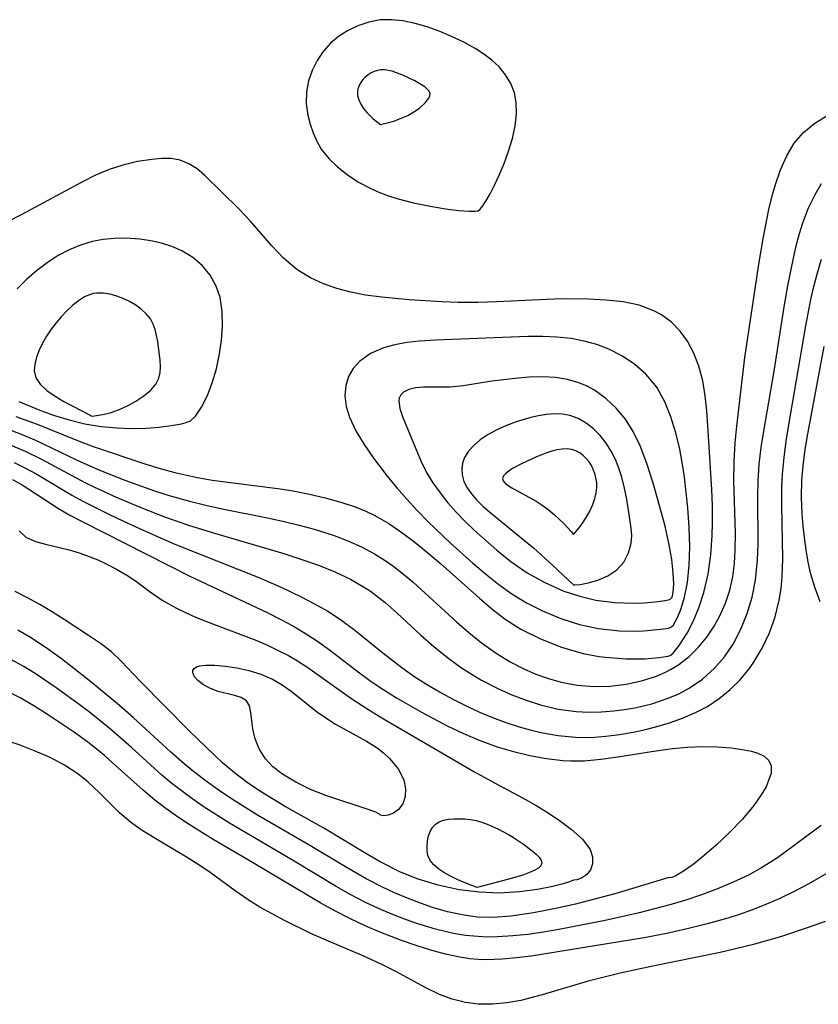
# Model space of a CAD drawing. Header units: inches. Extents: x 1073367 to 1082519, y 1569854 to 1574957.
# Tile 117 of 256: x 1075941 to 1076024, y 1573579 to 1573681. Entities that reach past the tile are written whole.
import ezdxf

# ---------------------------------------------------------------- set-up
doc = ezdxf.new("R2010")
doc.units = ezdxf.units.IN
doc.header["$MEASUREMENT"] = 0
doc.layers.add('CGG_CurvaNivelLidar_v1', color=7, linetype='Continuous', lineweight=30, true_color=0x008008)

msp = doc.modelspace()

# ---------------------------------------------------------------- linework, layer by layer
at = {"layer": 'CGG_CurvaNivelLidar_v1'}
for points in [[(1075988.5, 1573661.2808, 68), (1075988.5945, 1573661.275, 68), (1075988.8026, 1573661.457, 68), (1075989.0831, 1573661.8049, 68), (1075989.4176, 1573662.3065, 68), (1075989.8511, 1573663.0551, 68), (1075990.3144, 1573663.9555, 68), (1075990.7888, 1573664.9765, 68), (1075991.2952, 1573666.1875, 68), (1075991.7606, 1573667.4664, 68), (1075992.1491, 1573668.7758, 68), (1075992.4272, 1573670.0827, 68), (1075992.5704, 1573671.3382, 68), (1075992.5603, 1573672.497, 68), (1075992.3795, 1573673.5134, 68), (1075991.9901, 1573674.487, 68), (1075991.4518, 1573675.3908, 68), (1075990.7787, 1573676.2145, 68), (1075990.0319, 1573676.9068, 68), (1075989.1982, 1573677.5324, 68), (1075988.3003, 1573678.1054, 68), (1075987.105, 1573678.7658, 68), (1075985.8587, 1573679.3637, 68), (1075984.578, 1573679.896, 68), (1075983.3248, 1573680.3368, 68), (1075982.0629, 1573680.6966, 68), (1075980.8034, 1573680.9576, 68), (1075979.6154, 1573681.0883, 68), (1075978.4492, 1573681.0659, 68), (1075977.2775, 1573680.849, 68), (1075976.1489, 1573680.4642, 68), (1075975.0756, 1573679.9454, 68), (1075974.1458, 1573679.3594, 68), (1075973.3089, 1573678.6642, 68), (1075972.5579, 1573677.8062, 68), (1075971.9284, 1573676.8479, 68), (1075971.4107, 1573675.8182, 68), (1075971.0263, 1573674.7412, 68), (1075970.8105, 1573673.6306, 68), (1075970.7988, 1573672.4136, 68), (1075970.9716, 1573671.1879, 68), (1075971.1955, 1573670.2684, 68), (1075971.4958, 1573669.3673, 68), (1075971.8782, 1573668.4995, 68), (1075972.354, 1573667.6819, 68), (1075973.126, 1573666.7119, 68), (1075974.0334, 1573665.8376, 68), (1075975.0346, 1573665.0424, 68), (1075976.1465, 1573664.3046, 68), (1075977.4876, 1573663.5964, 68), (1075978.3047, 1573663.2328, 68), (1075979.2114, 1573662.8922, 68), (1075980.1906, 1573662.5836, 68), (1075981.9191, 1573662.1301, 68), (1075983.6316, 1573661.7669, 68), (1075985.2296, 1573661.4978, 68), (1075986.615, 1573661.3253, 68), (1075987.6886, 1573661.2479, 68), (1075988.3074, 1573661.2469, 68)], [(1075978.5, 1573670.249, 68.5), (1075979.8535, 1573670.5918, 68.5), (1075980.812, 1573670.9415, 68.5), (1075981.3192, 1573671.1798, 68.5), (1075982.213, 1573671.7106, 68.5), (1075982.5581, 1573671.9697, 68.5), (1075983.1122, 1573672.4747, 68.5), (1075983.5103, 1573672.9762, 68.5), (1075983.6155, 1573673.2192, 68.5), (1075983.6299, 1573673.4531, 68.5), (1075983.5288, 1573673.6862, 68.5), (1075983.3326, 1573673.9091, 68.5), (1075983.069, 1573674.1246, 68.5), (1075982.0478, 1573674.7411, 68.5), (1075980.8761, 1573675.3076, 68.5), (1075979.6849, 1573675.7441, 68.5), (1075978.9044, 1573675.8934, 68.5), (1075978.5236, 1573675.8952, 68.5), (1075978.1704, 1573675.8357, 68.5), (1075977.829, 1573675.7237, 68.5), (1075977.5024, 1573675.5682, 68.5), (1075977.1955, 1573675.3747, 68.5), (1075976.9151, 1573675.1454, 68.5), (1075976.6664, 1573674.879, 68.5), (1075976.4539, 1573674.5848, 68.5), (1075976.2808, 1573674.2699, 68.5), (1075976.1544, 1573673.9399, 68.5), (1075976.0868, 1573673.599, 68.5), (1075976.1062, 1573673.2215, 68.5), (1075976.2321, 1573672.7975, 68.5), (1075976.4464, 1573672.3508, 68.5), (1075976.7298, 1573671.9055, 68.5), (1075977.0631, 1573671.4847, 68.5), (1075977.7328, 1573670.8259, 68.5)], [(1075948.5, 1573640.0588, 69), (1075948.6338, 1573640.0419, 69), (1075949.0533, 1573640.0804, 69), (1075949.689, 1573640.1893, 69), (1075950.4757, 1573640.3876, 69), (1075951.3487, 1573640.69, 69), (1075952.2562, 1573641.0916, 69), (1075953.1475, 1573641.5766, 69), (1075953.9718, 1573642.1264, 69), (1075954.6775, 1573642.7212, 69), (1075955.2123, 1573643.3411, 69), (1075955.5257, 1573643.9664, 69), (1075955.6526, 1573644.5523, 69), (1075955.6906, 1573645.1691, 69), (1075955.6672, 1573645.8069, 69), (1075955.418, 1573647.754, 69), (1075955.1408, 1573648.9932, 69), (1075954.9307, 1573649.57, 69), (1075954.6473, 1573650.1014, 69), (1075954.2212, 1573650.634, 69), (1075953.7035, 1573651.1035, 69), (1075953.1197, 1573651.5196, 69), (1075952.4897, 1573651.8866, 69), (1075951.829, 1573652.2041, 69), (1075951.1502, 1573652.4663, 69), (1075950.4639, 1573652.6622, 69), (1075949.7798, 1573652.7741, 69), (1075949.1071, 1573652.7774, 69), (1075948.7568, 1573652.7238, 69), (1075948.2295, 1573652.5582, 69), (1075947.8331, 1573652.3701, 69), (1075947.1942, 1573651.9671, 69), (1075946.5777, 1573651.4777, 69), (1075945.9824, 1573650.9249, 69), (1075945.4097, 1573650.3247, 69), (1075944.8636, 1573649.6881, 69), (1075944.3517, 1573649.0217, 69), (1075943.886, 1573648.3285, 69), (1075943.4751, 1573647.6017, 69), (1075943.1289, 1573646.8621, 69), (1075942.8543, 1573646.1235, 69), (1075942.6671, 1573645.4004, 69), (1075942.5983, 1573644.707, 69), (1075942.7672, 1573644.0116, 69), (1075943.2317, 1573643.3369, 69), (1075943.9288, 1573642.6981, 69), (1075944.7737, 1573642.1027, 69), (1075945.6834, 1573641.5585, 69), (1075948.3903, 1573640.1435, 69)], [(1076008.5, 1573618.1542, 68.5), (1076008.7968, 1573618.3608, 68.5), (1076009.2699, 1573619.1624, 68.5), (1076009.652, 1573620.091, 68.5), (1076009.9999, 1573621.2652, 68.5), (1076010.2927, 1573622.8098, 68.5), (1076010.4675, 1573624.5539, 68.5), (1076010.5237, 1573626.4767, 68.5), (1076010.4712, 1573628.4848, 68.5), (1076010.3313, 1573630.517, 68.5), (1076009.9756, 1573633.7244, 68.5), (1076009.8461, 1573634.6421, 68.5), (1076009.5013, 1573636.5932, 68.5), (1076009.0877, 1573638.3159, 68.5), (1076008.5864, 1573639.9674, 68.5), (1076007.9572, 1573641.5243, 68.5), (1076007.1511, 1573642.9508, 68.5), (1076006.964, 1573643.2163, 68.5), (1076005.9753, 1573644.3679, 68.5), (1076004.8265, 1573645.379, 68.5), (1076003.5465, 1573646.2491, 68.5), (1076002.1539, 1573646.9671, 68.5), (1076000.9006, 1573647.4441, 68.5), (1075999.59, 1573647.808, 68.5), (1075998.2346, 1573648.0638, 68.5), (1075996.7637, 1573648.2221, 68.5), (1075995.2641, 1573648.2896, 68.5), (1075993.7444, 1573648.2916, 68.5), (1075984.1921, 1573647.9147, 68.5), (1075982.514, 1573647.7956, 68.5), (1075981.2148, 1573647.6452, 68.5), (1075979.975, 1573647.4232, 68.5), (1075978.813, 1573647.1048, 68.5), (1075977.4523, 1573646.5096, 68.5), (1075976.3172, 1573645.7022, 68.5), (1075975.6584, 1573644.9639, 68.5), (1075975.1736, 1573644.1263, 68.5), (1075974.8796, 1573643.2103, 68.5), (1075974.793, 1573642.1452, 68.5), (1075974.9275, 1573641.0366, 68.5), (1075975.2589, 1573639.9106, 68.5), (1075975.9205, 1573638.4996, 68.5), (1075976.7827, 1573637.0939, 68.5), (1075977.7742, 1573635.6858, 68.5), (1075979.1824, 1573633.823, 68.5), (1075980.1664, 1573632.617, 68.5), (1075981.2078, 1573631.4244, 68.5), (1075982.2959, 1573630.2476, 68.5), (1075983.4235, 1573629.09, 68.5), (1075985.7016, 1573626.909, 68.5), (1075988.0616, 1573624.8087, 68.5), (1075989.5418, 1573623.5557, 68.5), (1075990.7338, 1573622.5898, 68.5), (1075992.0884, 1573621.6277, 68.5), (1075993.6157, 1573620.6999, 68.5), (1075995.2797, 1573619.8502, 68.5), (1075997.1673, 1573619.0727, 68.5), (1075999.1091, 1573618.4634, 68.5), (1076001.0439, 1573618.0469, 68.5), (1076003.2624, 1573617.8053, 68.5), (1076005.2483, 1573617.7756, 68.5), (1076006.1659, 1573617.8172, 68.5), (1076007.7937, 1573617.9879, 68.5), (1076008.3237, 1573618.0866, 68.5)], [(1076008.5, 1573621.0702, 69), (1076008.705, 1573621.2681, 69), (1076008.8249, 1573621.7792, 69), (1076008.8788, 1573622.6557, 69), (1076008.8278, 1573623.8021, 69), (1076008.6674, 1573625.1669, 69), (1076008.4006, 1573626.6977, 69), (1076007.968, 1573628.6287, 69), (1076007.4463, 1573630.6487, 69), (1076006.7543, 1573633.0983, 69), (1076006.0943, 1573635.1141, 69), (1076005.3832, 1573636.9467, 69), (1076004.6592, 1573638.4531, 69), (1076003.8584, 1573639.7258, 69), (1076002.9157, 1573640.87, 69), (1076001.8425, 1573641.8698, 69), (1076000.6537, 1573642.7077, 69), (1075999.822, 1573643.1538, 69), (1075998.9487, 1573643.5137, 69), (1075997.8463, 1573643.8253, 69), (1075996.6352, 1573644.0157, 69), (1075995.2569, 1573644.0899, 69), (1075993.8569, 1573644.056, 69), (1075992.4505, 1573643.9444, 69), (1075990.036, 1573643.6353, 69), (1075987.0646, 1573643.1721, 69), (1075985.7021, 1573643.0298, 69), (1075982.9412, 1573643.0161, 69), (1075982.1254, 1573642.9477, 69), (1075981.4204, 1573642.7873, 69), (1075980.8676, 1573642.5126, 69), (1075980.6028, 1573642.2467, 69), (1075980.4379, 1573641.8828, 69), (1075980.3982, 1573641.6066, 69), (1075980.4906, 1573640.8143, 69), (1075980.7853, 1573639.8897, 69), (1075982.6719, 1573635.3943, 69), (1075983.2671, 1573634.1977, 69), (1075983.9134, 1573633.1259, 69), (1075984.6527, 1573632.0751, 69), (1075985.4704, 1573631.0484, 69), (1075986.327, 1573630.0789, 69), (1075987.2357, 1573629.135, 69), (1075988.1873, 1573628.2169, 69), (1075989.3518, 1573627.1679, 69), (1075990.5451, 1573626.1424, 69), (1075991.9785, 1573624.9721, 69), (1075993.6745, 1573623.8076, 69), (1075995.4993, 1573622.7853, 69), (1075997.4745, 1573621.9161, 69), (1075999.1239, 1573621.3721, 69), (1076000.7858, 1573620.986, 69), (1076002.7673, 1573620.7307, 69), (1076004.6021, 1573620.6635, 69), (1076005.8462, 1573620.7004, 69), (1076006.9028, 1573620.7843, 69), (1076007.7273, 1573620.8889, 69), (1076008.3106, 1573620.9971, 69)], [(1075998.5, 1573622.575, 69.5), (1075998.6308, 1573622.5561, 69.5), (1075999.1647, 1573622.604, 69.5), (1075999.9939, 1573622.7574, 69.5), (1076000.9923, 1573623.0423, 69.5), (1076002.033, 1573623.488, 69.5), (1076002.9859, 1573624.1263, 69.5), (1076003.6946, 1573624.9175, 69.5), (1076004.1885, 1573625.8554, 69.5), (1076004.4575, 1573626.8773, 69.5), (1076004.5134, 1573627.6611, 69.5), (1076004.4667, 1573628.4338, 69.5), (1076003.9991, 1573631.4326, 69.5), (1076003.7825, 1573632.5697, 69.5), (1076003.5042, 1573633.6929, 69.5), (1076003.1959, 1573634.6333, 69.5), (1076002.8225, 1573635.5422, 69.5), (1076002.3839, 1573636.4093, 69.5), (1076001.8755, 1573637.2211, 69.5), (1076001.2525, 1573638.0082, 69.5), (1076000.5564, 1573638.7075, 69.5), (1075999.7983, 1573639.3061, 69.5), (1075998.9837, 1573639.7828, 69.5), (1075998.1135, 1573640.1063, 69.5), (1075997.3351, 1573640.2398, 69.5), (1075996.5252, 1573640.2633, 69.5), (1075995.6928, 1573640.2004, 69.5), (1075994.8457, 1573640.0691, 69.5), (1075994.0741, 1573639.9029, 69.5), (1075992.5365, 1573639.4529, 69.5), (1075991.528, 1573639.0683, 69.5), (1075990.5562, 1573638.6242, 69.5), (1075989.639, 1573638.1233, 69.5), (1075988.8005, 1573637.5622, 69.5), (1075988.1419, 1573637.004, 69.5), (1075987.5942, 1573636.3945, 69.5), (1075987.1879, 1573635.7345, 69.5), (1075986.9839, 1573635.1583, 69.5), (1075986.8989, 1573634.5616, 69.5), (1075986.9352, 1573633.959, 69.5), (1075987.1295, 1573633.2726, 69.5), (1075987.464, 1573632.6021, 69.5), (1075987.8988, 1573631.9714, 69.5), (1075988.4226, 1573631.3616, 69.5), (1075989.1387, 1573630.6633, 69.5), (1075989.9785, 1573629.9424, 69.5), (1075993.2388, 1573627.2997, 69.5), (1075994.324, 1573626.3737, 69.5), (1075996.3013, 1573624.6105, 69.5)], [(1075998.5, 1573627.7661, 70), (1075999.0653, 1573628.4532, 70), (1075999.4265, 1573628.9462, 70), (1075999.8113, 1573629.5296, 70), (1076000.1822, 1573630.1797, 70), (1076000.5008, 1573630.8733, 70), (1076000.7053, 1573631.4824, 70), (1076000.839, 1573632.0839, 70), (1076000.8999, 1573632.6547, 70), (1076000.8868, 1573633.1709, 70), (1076000.8098, 1573633.638, 70), (1076000.6903, 1573634.0792, 70), (1076000.5307, 1573634.5033, 70), (1076000.3335, 1573634.9057, 70), (1076000.099, 1573635.2804, 70), (1075999.8083, 1573635.6413, 70), (1075999.4813, 1573635.9593, 70), (1075999.1235, 1573636.2287, 70), (1075998.7383, 1573636.4402, 70), (1075998.3266, 1573636.5811, 70), (1075997.8364, 1573636.6432, 70), (1075997.3222, 1573636.623, 70), (1075996.7921, 1573636.5408, 70), (1075996.2525, 1573636.4112, 70), (1075995.7089, 1573636.2439, 70), (1075994.6374, 1573635.8306, 70), (1075993.0946, 1573635.1062, 70), (1075992.1786, 1573634.5987, 70), (1075991.7873, 1573634.3436, 70), (1075991.4652, 1573634.0891, 70), (1075991.2387, 1573633.8361, 70), (1075991.1432, 1573633.5852, 70), (1075991.2097, 1573633.3344, 70), (1075991.4127, 1573633.0858, 70), (1075991.7174, 1573632.8384, 70), (1075992.0969, 1573632.5913, 70), (1075994.6082, 1573631.2214, 70), (1075995.2358, 1573630.8159, 70), (1075995.8668, 1573630.357, 70), (1075996.4736, 1573629.8574, 70), (1075997.5296, 1573628.8616, 70), (1075998.2575, 1573628.0813, 70)], [(1075978.5, 1573598.6965, 65), (1075978.3989, 1573598.8099, 65), (1075977.9927, 1573599.006, 65), (1075977.3257, 1573599.2637, 65), (1075972.8187, 1573600.7356, 65), (1075971.233, 1573601.3658, 65), (1075969.7016, 1573602.1053, 65), (1075968.3284, 1573602.9398, 65), (1075967.3365, 1573603.7137, 65), (1075966.5547, 1573604.5258, 65), (1075965.9153, 1573605.5627, 65), (1075965.5128, 1573606.6103, 65), (1075965.2642, 1573607.6411, 65), (1075965.0572, 1573609.3451, 65), (1075964.9072, 1573610.0283, 65), (1075964.6082, 1573610.5486, 65), (1075964.0666, 1573610.8957, 65), (1075963.3447, 1573611.1123, 65), (1075961.6509, 1573611.5094, 65), (1075960.8585, 1573611.814, 65), (1075960.1413, 1573612.2007, 65), (1075959.5566, 1573612.6426, 65), (1075959.2114, 1573613.0372, 65), (1075959.0348, 1573613.4473, 65), (1075959.0523, 1573613.6931, 65), (1075959.1816, 1573613.9013, 65), (1075959.423, 1573614.0583, 65), (1075959.7618, 1573614.1645, 65), (1075960.3516, 1573614.2394, 65), (1075961.3102, 1573614.2416, 65), (1075962.4121, 1573614.1483, 65), (1075963.604, 1573613.9645, 65), (1075964.8413, 1573613.6861, 65), (1075966.0848, 1573613.3003, 65), (1075967.2977, 1573612.7841, 65), (1075968.2937, 1573612.2154, 65), (1075969.2349, 1573611.5589, 65), (1075971.969, 1573609.3825, 65), (1075972.9157, 1573608.7012, 65), (1075973.8153, 1573608.1418, 65), (1075977.0194, 1573606.3575, 65), (1075978.129, 1573605.6616, 65), (1075978.805, 1573605.1454, 65), (1075979.4273, 1573604.5816, 65), (1075980.3211, 1573603.5128, 65), (1075980.8962, 1573602.3722, 65), (1075981.0795, 1573601.4692, 65), (1075981.0355, 1573600.6194, 65), (1075980.7878, 1573599.8805, 65), (1075980.3677, 1573599.3012, 65), (1075979.8329, 1573598.9108, 65), (1075979.278, 1573598.6904, 65), (1075978.8051, 1573598.6209, 65)], [(1075988.5, 1573591.2194, 65), (1075987.6821, 1573591.5063, 65), (1075986.4833, 1573592.0087, 65), (1075985.8127, 1573592.3361, 65), (1075985.1491, 1573592.7064, 65), (1075984.5342, 1573593.1142, 65), (1075984.011, 1573593.5543, 65), (1075983.6233, 1573594.0214, 65), (1075983.4001, 1573594.5214, 65), (1075983.3198, 1573595.0245, 65), (1075983.3116, 1573595.5423, 65), (1075983.3636, 1573596.059, 65), (1075983.4714, 1573596.5586, 65), (1075983.6365, 1573597.0242, 65), (1075983.8663, 1573597.4369, 65), (1075984.1735, 1573597.774, 65), (1075984.5652, 1573598.0162, 65), (1075985.0259, 1573598.1803, 65), (1075985.5359, 1573598.2837, 65), (1075986.0802, 1573598.338, 65), (1075987.2272, 1573598.3227, 65), (1075987.8134, 1573598.2546, 65), (1075988.3991, 1573598.1409, 65), (1075988.974, 1573597.9786, 65), (1075989.5426, 1573597.7756, 65), (1075990.6596, 1573597.2824, 65), (1075991.7412, 1573596.7061, 65), (1075992.2796, 1573596.3821, 65), (1075993.3021, 1573595.7024, 65), (1075994.2137, 1573595.0108, 65), (1075994.6001, 1573594.6706, 65), (1075994.9146, 1573594.34, 65), (1075995.1286, 1573594.0245, 65), (1075995.2027, 1573593.7308, 65), (1075995.1019, 1573593.4637, 65), (1075994.8527, 1573593.2204, 65), (1075994.4743, 1573592.9906, 65), (1075993.9237, 1573592.7506, 65), (1075993.2385, 1573592.5046, 65), (1075991.656, 1573592.0242, 65)]]:
    msp.add_polyline3d(points, close=True, dxfattribs=at)
for points in [[(1075939.7405, 1573638.736, 67.5), (1075941.2513, 1573638.1718, 67.5), (1075942.74, 1573637.5407, 67.5), (1075947.0722, 1573635.4761, 67.5), (1075949.2847, 1573634.4707, 67.5), (1075951.9897, 1573633.3828, 67.5), (1075955.0546, 1573632.3075, 67.5), (1075956.6041, 1573631.8168, 67.5), (1075958.706, 1573631.2131, 67.5), (1075960.393, 1573630.799, 67.5), (1075962.0927, 1573630.4346, 67.5), (1075966.7797, 1573629.5083, 67.5), (1075968.4912, 1573629.1269, 67.5), (1075970.0533, 1573628.7428, 67.5), (1075971.5986, 1573628.3192, 67.5), (1075973.6779, 1573627.6563, 67.5), (1075975.1149, 1573627.1138, 67.5), (1075976.5119, 1573626.4957, 67.5), (1075977.858, 1573625.7843, 67.5), (1075978.8807, 1573625.1454, 67.5), (1075979.8709, 1573624.448, 67.5), (1075980.8755, 1573623.6706, 67.5), (1075981.8545, 1573622.8499, 67.5), (1075986.3837, 1573618.6924, 67.5), (1075987.6542, 1573617.6042, 67.5), (1075988.9601, 1573616.5667, 67.5), (1075990.5868, 1573615.4149, 67.5), (1075991.9361, 1573614.5943, 67.5), (1075993.3282, 1573613.8693, 67.5), (1075994.597, 1573613.311, 67.5), (1075995.8905, 1573612.8405, 67.5), (1075997.2046, 1573612.4675, 67.5), (1075998.8559, 1573612.1604, 67.5), (1076000.5991, 1573612.0365, 67.5), (1076002.2729, 1573612.0802, 67.5), (1076003.9282, 1573612.2693, 67.5), (1076005.5437, 1573612.6056, 67.5), (1076007.0946, 1573613.1033, 67.5), (1076008.0011, 1573613.4989, 67.5), (1076008.592, 1573613.8104, 67.5), (1076009.3924, 1573614.3147, 67.5), (1076010.4574, 1573615.1503, 67.5), (1076011.4294, 1573616.1013, 67.5), (1076012.3048, 1573617.1509, 67.5), (1076013.0746, 1573618.2878, 67.5), (1076013.6589, 1573619.357, 67.5), (1076014.2256, 1573620.6518, 67.5), (1076014.6741, 1573622.0003, 67.5), (1076014.9936, 1573623.3938, 67.5), (1076015.1712, 1573624.7548, 67.5), (1076015.2517, 1573626.1429, 67.5), (1076015.26, 1573627.9544, 67.5), (1076015.0919, 1573633.3197, 67.5), (1076015.1266, 1573635.2952, 67.5), (1076015.2496, 1573637.2708, 67.5), (1076015.4179, 1573638.9762, 67.5), (1076016.25, 1573646.0934, 67.5), (1076017.7361, 1573655.9691, 67.5), (1076018.1828, 1573658.6113, 67.5), (1076018.7695, 1573661.6196, 67.5), (1076019.1286, 1573663.0715, 67.5), (1076019.4082, 1573664.0168, 67.5), (1076019.9483, 1573665.549, 67.5), (1076020.5902, 1573666.9837, 67.5), (1076021.3633, 1573668.287, 67.5), (1076022.3063, 1573669.4164, 67.5), (1076023.4869, 1573670.3717, 67.5), (1076024.8299, 1573671.1869, 67.5)], [(1075940.7056, 1573639.9831, 68), (1075942.9072, 1573639.1842, 68), (1075947.0852, 1573637.4923, 68), (1075948.7153, 1573636.869, 68), (1075954.1832, 1573635.062, 68), (1075955.671, 1573634.608, 68), (1075957.1713, 1573634.1937, 68), (1075959.3428, 1573633.703, 68), (1075961.0307, 1573633.4147, 68), (1075967.8501, 1573632.539, 68), (1075969.4444, 1573632.283, 68), (1075971.1171, 1573631.9624, 68), (1075972.7679, 1573631.5833, 68), (1075974.3883, 1573631.1328, 68), (1075975.9674, 1573630.5924, 68), (1075976.9524, 1573630.1875, 68), (1075977.9107, 1573629.7294, 68), (1075979.3357, 1573628.9099, 68), (1075980.7058, 1573627.9819, 68), (1075982.0388, 1573626.9767, 68), (1075983.4042, 1573625.8729, 68), (1075984.75, 1573624.7283, 68), (1075988.7405, 1573621.1734, 68), (1075990.0323, 1573620.0751, 68), (1075991.4079, 1573619.01, 68), (1075993.0335, 1573617.9802, 68), (1075995.0591, 1573616.96, 68), (1075997.2481, 1573616.1053, 68), (1075999.503, 1573615.4585, 68), (1076001.1297, 1573615.1391, 68), (1076001.7616, 1573615.0503, 68), (1076003.9574, 1573614.8832, 68), (1076005.8637, 1573614.8993, 68), (1076007.3436, 1573615.0168, 68), (1076008.2613, 1573615.1576, 68), (1076008.5, 1573615.238, 68), (1076008.8073, 1573615.4662, 68), (1076009.4407, 1573616.259, 68), (1076010.2555, 1573617.5418, 68), (1076010.8878, 1573618.7684, 68), (1076011.486, 1573620.1923, 68), (1076012.0028, 1573621.7761, 68), (1076012.4356, 1573623.6728, 68), (1076012.7176, 1573625.6583, 68), (1076012.8651, 1573627.6704, 68), (1076012.8991, 1573628.9261, 68), (1076012.8842, 1573630.7354, 68), (1076012.8124, 1573632.4261, 68), (1076012.4189, 1573639.0397, 68), (1076012.2956, 1573640.5724, 68), (1076012.1259, 1573642.1475, 68), (1076011.8757, 1573643.6748, 68), (1076011.485, 1573645.1928, 68), (1076010.9348, 1573646.6161, 68), (1076010.2969, 1573647.7768, 68), (1076009.5259, 1573648.8266, 68), (1076008.6298, 1573649.748, 68), (1076007.6097, 1573650.5166, 68), (1076006.822, 1573650.9484, 68), (1076005.2873, 1573651.5064, 68), (1076003.6234, 1573651.854, 68), (1076001.8683, 1573652.0532, 68), (1076000.0502, 1573652.1517, 68), (1075997.3758, 1573652.1656, 68), (1075995.6807, 1573652.1111, 68), (1075990.537, 1573651.8649, 68), (1075988.5694, 1573651.8061, 68), (1075986.5272, 1573651.8099, 68), (1075984.825, 1573651.8603, 68), (1075981.4552, 1573652.0637, 68), (1075978.6164, 1573652.3357, 68), (1075976.9302, 1573652.5602, 68), (1075975.4265, 1573652.853, 68), (1075973.9675, 1573653.2421, 68), (1075972.5666, 1573653.7333, 68), (1075971.2405, 1573654.3384, 68), (1075970.01, 1573655.075, 68), (1075969.631, 1573655.3487, 68), (1075968.3857, 1573656.4333, 68), (1075967.2371, 1573657.6507, 68), (1075965.0222, 1573660.2064, 68), (1075963.844, 1573661.4568, 68), (1075960.2985, 1573664.9571, 68), (1075959.4811, 1573665.6298, 68), (1075958.6275, 1573666.1718, 68), (1075957.7269, 1573666.5399, 68), (1075956.8017, 1573666.7019, 68), (1075955.8235, 1573666.7111, 68), (1075954.7937, 1573666.6181, 68), (1075953.3254, 1573666.3901, 68), (1075951.8003, 1573666.0348, 68), (1075950.3786, 1573665.5732, 68), (1075948.9585, 1573664.9836, 68), (1075947.614, 1573664.3112, 68), (1075941.3131, 1573660.8985, 68), (1075939.7851, 1573660.1161, 68)], [(1075939.9446, 1573637.1119, 67), (1075941.6586, 1573636.3954, 67), (1075943.3732, 1573635.5657, 67), (1075947.8532, 1573633.1711, 67), (1075948.8526, 1573632.6677, 67), (1075951.0373, 1573631.6552, 67), (1075953.6533, 1573630.5644, 67), (1075956.2143, 1573629.5761, 67), (1075958.7118, 1573628.6931, 67), (1075961.2791, 1573627.8995, 67), (1075968.4695, 1573625.7889, 67), (1075970.3444, 1573625.1912, 67), (1075972.0643, 1573624.5815, 67), (1075973.7418, 1573623.9042, 67), (1075975.362, 1573623.1382, 67), (1075976.906, 1573622.2563, 67), (1075977.4166, 1573621.9194, 67), (1075978.9698, 1573620.7292, 67), (1075980.212, 1573619.6352, 67), (1075982.6653, 1573617.3509, 67), (1075984.0166, 1573616.1615, 67), (1075985.4191, 1573615.0255, 67), (1075986.8801, 1573613.965, 67), (1075988.2538, 1573613.0914, 67), (1075988.9513, 1573612.689, 67), (1075990.6282, 1573611.8228, 67), (1075992.0821, 1573611.1729, 67), (1075993.5638, 1573610.6023, 67), (1075995.0695, 1573610.1216, 67), (1075996.906, 1573609.6842, 67), (1075998.7635, 1573609.426, 67), (1076000.0666, 1573609.3671, 67), (1076001.3714, 1573609.3971, 67), (1076002.6734, 1573609.5022, 67), (1076003.7637, 1573609.642, 67), (1076004.8443, 1573609.8287, 67), (1076006.6053, 1573610.2475, 67), (1076008.3043, 1573610.8107, 67), (1076009.4081, 1573611.2856, 67), (1076010.4592, 1573611.8467, 67), (1076011.8408, 1573612.8036, 67), (1076013.0882, 1573613.9292, 67), (1076014.1211, 1573615.1115, 67), (1076015.0176, 1573616.408, 67), (1076015.8335, 1573617.95, 67), (1076016.4867, 1573619.5871, 67), (1076016.9887, 1573621.2942, 67), (1076017.3386, 1573623.0531, 67), (1076017.5488, 1573625.1321, 67), (1076017.605, 1573626.7651, 67), (1076017.5846, 1573631.7202, 67), (1076017.6177, 1573633.3013, 67), (1076017.7366, 1573635.058, 67), (1076017.9376, 1573636.7641, 67), (1076018.199, 1573638.4669, 67), (1076019.2865, 1573644.7031, 67), (1076020.3605, 1573651.5595, 67), (1076020.699, 1573653.5324, 67), (1076021.2697, 1573656.3892, 67), (1076021.5659, 1573657.6702, 67), (1076021.899, 1573658.9303, 67), (1076022.2855, 1573660.1629, 67), (1076022.8438, 1573661.6027, 67), (1076023.5112, 1573662.9822, 67), (1076024.1853, 1573664.1236, 67)], [(1075941.0276, 1573641.5598, 68.5), (1075943.351, 1573640.5773, 68.5), (1075944.7194, 1573640.0887, 68.5), (1075946.2299, 1573639.6345, 68.5), (1075947.8566, 1573639.2447, 68.5), (1075949.5512, 1573638.9595, 68.5), (1075951.1526, 1573638.8107, 68.5), (1075952.7185, 1573638.7634, 68.5), (1075954.197, 1573638.7972, 68.5), (1075955.5368, 1573638.8921, 68.5), (1075957.0534, 1573639.0881, 68.5), (1075957.8586, 1573639.2443, 68.5), (1075958.3598, 1573639.3755, 68.5), (1075958.5, 1573639.4521, 68.5), (1075958.7743, 1573639.5155, 68.5), (1075959.3042, 1573640.0428, 68.5), (1075959.9271, 1573640.9463, 68.5), (1075960.5597, 1573642.1824, 68.5), (1075961.0593, 1573643.4809, 68.5), (1075961.4802, 1573644.9295, 68.5), (1075961.8058, 1573646.4727, 68.5), (1075962.0064, 1573647.9008, 68.5), (1075962.1046, 1573649.3162, 68.5), (1075962.072, 1573650.8817, 68.5), (1075961.8668, 1573652.3018, 68.5), (1075961.4739, 1573653.5068, 68.5), (1075960.8479, 1573654.6133, 68.5), (1075960.0515, 1573655.5929, 68.5), (1075959.0443, 1573656.4645, 68.5), (1075957.893, 1573657.1657, 68.5), (1075956.8753, 1573657.6038, 68.5), (1075955.7998, 1573657.9405, 68.5), (1075954.6836, 1573658.1894, 68.5), (1075953.5405, 1573658.3579, 68.5), (1075952.1073, 1573658.4564, 68.5), (1075950.9328, 1573658.4424, 68.5), (1075949.7654, 1573658.3343, 68.5), (1075948.6153, 1573658.1176, 68.5), (1075947.4069, 1573657.7493, 68.5), (1075946.2336, 1573657.2577, 68.5), (1075945.1004, 1573656.6609, 68.5), (1075943.9384, 1573655.9195, 68.5), (1075942.8357, 1573655.0888, 68.5), (1075941.8014, 1573654.1807, 68.5), (1075940.851, 1573653.2001, 68.5)], [(1075940.5313, 1573635.2186, 66.5), (1075941.7202, 1573634.6401, 66.5), (1075942.8838, 1573634.0112, 66.5), (1075946.5205, 1573631.8372, 66.5), (1075947.655, 1573631.2093, 66.5), (1075950.3228, 1573629.8657, 66.5), (1075951.853, 1573629.1415, 66.5), (1075954.2051, 1573628.0644, 66.5), (1075957.1726, 1573626.7681, 66.5), (1075965.8872, 1573623.3147, 66.5), (1075968.3201, 1573622.2519, 66.5), (1075970.2618, 1573621.32, 66.5), (1075971.6637, 1573620.592, 66.5), (1075973.0304, 1573619.816, 66.5), (1075974.3497, 1573618.9735, 66.5), (1075975.8435, 1573617.8748, 66.5), (1075978.7288, 1573615.5139, 66.5), (1075980.6803, 1573613.9903, 66.5), (1075981.9516, 1573613.107, 66.5), (1075983.2624, 1573612.2725, 66.5), (1075984.6055, 1573611.4813, 66.5), (1075985.9753, 1573610.73, 66.5), (1075987.3532, 1573610.0271, 66.5), (1075988.754, 1573609.3722, 66.5), (1075990.1077, 1573608.8036, 66.5), (1075991.4806, 1573608.2911, 66.5), (1075992.8702, 1573607.8391, 66.5), (1075993.9879, 1573607.5267, 66.5), (1075995.1131, 1573607.2592, 66.5), (1075996.9005, 1573606.9376, 66.5), (1075998.6981, 1573606.7654, 66.5), (1076000.2629, 1573606.7585, 66.5), (1076001.8277, 1573606.8689, 66.5), (1076003.2456, 1573607.0537, 66.5), (1076004.6563, 1573607.3034, 66.5), (1076005.9612, 1573607.5853, 66.5), (1076007.2509, 1573607.9144, 66.5), (1076008.5188, 1573608.2947, 66.5), (1076009.8491, 1573608.7688, 66.5), (1076011.1329, 1573609.3223, 66.5), (1076012.3557, 1573609.9718, 66.5), (1076013.5734, 1573610.7832, 66.5), (1076014.7031, 1573611.7077, 66.5), (1076015.7411, 1573612.7314, 66.5), (1076016.6781, 1573613.8469, 66.5), (1076017.112, 1573614.449, 66.5), (1076018.0498, 1573616.0144, 66.5), (1076018.7931, 1573617.5966, 66.5), (1076019.3865, 1573619.2474, 66.5), (1076019.8106, 1573620.9564, 66.5), (1076019.9926, 1573622.1545, 66.5), (1076020.1011, 1573623.3722, 66.5), (1076020.1629, 1573625.2383, 66.5), (1076020.0542, 1573630.8693, 66.5), (1076020.0733, 1573632.7551, 66.5), (1076020.142, 1573634.035, 66.5), (1076020.3057, 1573635.7333, 66.5), (1076020.5311, 1573637.4294, 66.5), (1076020.7976, 1573639.1248, 66.5), (1076022.545, 1573649.3938, 66.5), (1076023.0746, 1573652.1182, 66.5), (1076023.3808, 1573653.4631, 66.5), (1076023.7515, 1573654.8812, 66.5), (1076024.1743, 1573656.2755, 66.5)], [(1076024.027, 1573620.785, 66), (1076023.5089, 1573622.1984, 66), (1076023.0926, 1573623.6717, 66), (1076022.8159, 1573624.912, 66), (1076022.5887, 1573626.1747, 66), (1076022.4056, 1573627.4542, 66), (1076022.2706, 1573628.6779, 66), (1076022.1755, 1573629.9097, 66), (1076022.1175, 1573631.6526, 66), (1076022.1597, 1573633.4007, 66), (1076022.2803, 1573634.8728, 66), (1076022.4638, 1573636.3449, 66), (1076022.6925, 1573637.8172, 66), (1076024.4657, 1573647.2555, 66)], [(1075940.3695, 1573633.4641, 66), (1075941.3541, 1573632.9063, 66), (1075945.1397, 1573630.4658, 66), (1075946.2998, 1573629.7896, 66), (1075947.4917, 1573629.1465, 66), (1075958.7341, 1573623.4481, 66), (1075966.7455, 1573619.6832, 66), (1075968.1758, 1573618.97, 66), (1075969.4681, 1573618.2663, 66), (1075970.731, 1573617.5138, 66), (1075971.9607, 1573616.7105, 66), (1075973.3364, 1573615.7234, 66), (1075976.032, 1573613.6644, 66), (1075977.5319, 1573612.5629, 66), (1075978.832, 1573611.6869, 66), (1075980.1322, 1573610.8695, 66), (1075982.8006, 1573609.3268, 66), (1075985.4695, 1573607.9319, 66), (1075987.0808, 1573607.1668, 66), (1075988.7147, 1573606.4684, 66), (1075989.6355, 1573606.116, 66), (1075990.5638, 1573605.792, 66), (1075992.2587, 1573605.2808, 66), (1075993.9671, 1573604.8667, 66), (1075995.6812, 1573604.5566, 66), (1075997.3937, 1573604.3653, 66), (1075998.1582, 1573604.3246, 66), (1075999.596, 1573604.3415, 66), (1076001.3269, 1573604.4925, 66), (1076003.0725, 1573604.7311, 66), (1076006.583, 1573605.298, 66), (1076008.7359, 1573605.5962, 66), (1076010.3031, 1573605.7502, 66), (1076011.8324, 1573605.8212, 66), (1076013.3799, 1573605.7859, 66), (1076014.8357, 1573605.6597, 66), (1076016.1623, 1573605.4713, 66), (1076016.9115, 1573605.3246, 66), (1076017.5809, 1573605.1283, 66), (1076018.2249, 1573604.8092, 66), (1076018.7178, 1573604.3766, 66), (1076018.9771, 1573603.8035, 66), (1076018.974, 1573603.0682, 66), (1076018.4359, 1573601.6291, 66), (1076017.8748, 1573600.6894, 66), (1076017.1682, 1573599.7042, 66), (1076015.98, 1573598.2866, 66), (1076014.6487, 1573596.8921, 66), (1076013.2626, 1573595.5797, 66), (1076012.0349, 1573594.5147, 66), (1076010.8903, 1573593.6092, 66), (1076009.8897, 1573592.9055, 66), (1076009.0763, 1573592.4232, 66), (1076008.5898, 1573592.2161, 66), (1076008.5, 1573592.2509, 66), (1076008.2613, 1573592.2107, 66), (1076004.5088, 1573591.0603, 66), (1076002.7523, 1573590.5596, 66), (1075998.6816, 1573589.5021, 66), (1075996.4958, 1573589.0017, 66), (1075994.3318, 1573588.5767, 66), (1075991.991, 1573588.2348, 66), (1075990.1456, 1573588.1017, 66), (1075988.5175, 1573588.1521, 66), (1075986.9593, 1573588.3633, 66), (1075985.4143, 1573588.7026, 66), (1075983.8831, 1573589.144, 66), (1075982.6174, 1573589.5766, 66), (1075981.2772, 1573590.0925, 66), (1075979.9505, 1573590.6569, 66), (1075978.6396, 1573591.2665, 66), (1075977.0142, 1573592.0991, 66), (1075974.6831, 1573593.4451, 66), (1075971.007, 1573595.6808, 66), (1075965.7547, 1573598.6994, 66), (1075963.0405, 1573600.3943, 66), (1075961.6696, 1573601.3219, 66), (1075960.3264, 1573602.2866, 66), (1075958.9215, 1573603.3696, 66), (1075958.1507, 1573604.0055, 66), (1075956.7215, 1573605.2603, 66), (1075952.8967, 1573608.7796, 66), (1075951.4482, 1573610.0529, 66), (1075948.4881, 1573612.5211, 66), (1075945.4495, 1573614.8973, 66), (1075943.8589, 1573616.0453, 66), (1075942.2272, 1573617.1059, 66), (1075940.9067, 1573617.8539, 66)], [(1075941.055, 1573628.1437, 65.5), (1075941.7345, 1573627.5105, 65.5), (1075942.7266, 1573627.0315, 65.5), (1075943.9092, 1573626.7209, 65.5), (1075945.235, 1573626.4359, 65.5), (1075946.2318, 1573626.1828, 65.5), (1075947.2625, 1573625.8724, 65.5), (1075948.3104, 1573625.503, 65.5), (1075949.1882, 1573625.1472, 65.5), (1075950.0593, 1573624.7493, 65.5), (1075951.1443, 1573624.1862, 65.5), (1075952.1955, 1573623.5651, 65.5), (1075953.2012, 1573622.8934, 65.5), (1075954.5138, 1573621.9153, 65.5), (1075955.854, 1573620.9681, 65.5), (1075957.3428, 1573620.1331, 65.5), (1075958.9529, 1573619.392, 65.5), (1075960.1921, 1573618.8775, 65.5), (1075965.5687, 1573616.8114, 65.5), (1075966.7781, 1573616.2985, 65.5), (1075967.968, 1573615.7395, 65.5), (1075968.9446, 1573615.2264, 65.5), (1075969.899, 1573614.6715, 65.5), (1075970.9714, 1573613.9822, 65.5), (1075975.5275, 1573610.7397, 65.5), (1075977.059, 1573609.7467, 65.5), (1075978.6263, 1573608.7934, 65.5), (1075988.1529, 1573603.2162, 65.5), (1075990.2847, 1573602.0363, 65.5), (1075993.2157, 1573600.4838, 65.5), (1075994.6915, 1573599.6635, 65.5), (1075995.949, 1573598.8871, 65.5), (1075997.1449, 1573598.0755, 65.5), (1075998.2324, 1573597.2587, 65.5), (1075999.4175, 1573596.2005, 65.5), (1076000.1995, 1573595.1395, 65.5), (1076000.459, 1573594.3759, 65.5), (1076000.469, 1573593.6576, 65.5), (1076000.2505, 1573593.0357, 65.5), (1075999.8335, 1573592.5325, 65.5), (1075999.3282, 1573592.1851, 65.5), (1075998.8463, 1573592.0007, 65.5), (1075998.5, 1573591.9827, 65.5), (1075998.0696, 1573591.805, 65.5), (1075997.2827, 1573591.5638, 65.5), (1075996.1622, 1573591.279, 65.5), (1075994.7653, 1573590.9987, 65.5), (1075992.8914, 1573590.7453, 65.5), (1075990.8156, 1573590.6354, 65.5), (1075988.7485, 1573590.7187, 65.5), (1075986.6514, 1573590.9861, 65.5), (1075984.4583, 1573591.4518, 65.5), (1075982.395, 1573592.068, 65.5), (1075980.5444, 1573592.7949, 65.5), (1075978.4473, 1573593.8681, 65.5), (1075976.9808, 1573594.7182, 65.5), (1075972.6253, 1573597.3539, 65.5), (1075968.5564, 1573599.6322, 65.5), (1075967.2878, 1573600.3812, 65.5), (1075966.0466, 1573601.1638, 65.5), (1075964.6837, 1573602.0982, 65.5), (1075963.3745, 1573603.0866, 65.5), (1075962.1298, 1573604.1333, 65.5), (1075961.296, 1573604.9045, 65.5), (1075958.6698, 1573607.4401, 65.5), (1075953.6006, 1573612.5823, 65.5), (1075951.6206, 1573614.649, 65.5), (1075950.5986, 1573615.6192, 65.5), (1075949.4631, 1573616.4865, 65.5), (1075948.2424, 1573617.3067, 65.5), (1075945.7263, 1573618.9632, 65.5), (1075944.4038, 1573619.7923, 65.5), (1075943.1788, 1573620.5117, 65.5), (1075941.9234, 1573621.2014, 65.5), (1075940.6434, 1573621.8561, 65.5)], [(1076024.1407, 1573597.6375, 66.5), (1076019.6128, 1573594.2775, 66.5), (1076017.9794, 1573593.2439, 66.5), (1076016.6156, 1573592.5056, 66.5), (1076015.0324, 1573591.7508, 66.5), (1076013.4046, 1573591.0647, 66.5), (1076011.74, 1573590.4434, 66.5), (1076010.1175, 1573589.907, 66.5), (1076008.473, 1573589.4188, 66.5), (1076005.2812, 1573588.5888, 66.5), (1076001.7602, 1573587.8028, 66.5), (1075996.9608, 1573586.863, 66.5), (1075995.3594, 1573586.5895, 66.5), (1075993.7732, 1573586.3601, 66.5), (1075992.1919, 1573586.1883, 66.5), (1075990.6172, 1573586.0926, 66.5), (1075989.5906, 1573586.0825, 66.5), (1075988.5684, 1573586.1238, 66.5), (1075987.3105, 1573586.2549, 66.5), (1075986.0596, 1573586.4644, 66.5), (1075984.1942, 1573586.899, 66.5), (1075982.3463, 1573587.4529, 66.5), (1075981.0862, 1573587.8936, 66.5), (1075979.8366, 1573588.3763, 66.5), (1075978.5985, 1573588.8968, 66.5), (1075976.9867, 1573589.6383, 66.5), (1075975.4039, 1573590.4455, 66.5), (1075973.8845, 1573591.302, 66.5), (1075969.3663, 1573594.0528, 66.5), (1075962.8505, 1573597.8717, 66.5), (1075960.1253, 1573599.6098, 66.5), (1075958.8008, 1573600.5249, 66.5), (1075956.8527, 1573601.9988, 66.5), (1075955.8392, 1573602.8544, 66.5), (1075952.6923, 1573605.7095, 66.5), (1075950.5276, 1573607.6077, 66.5), (1075948.3216, 1573609.3785, 66.5), (1075947.1413, 1573610.2624, 66.5), (1075944.8808, 1573611.8918, 66.5), (1075942.7193, 1573613.3599, 66.5), (1075941.4665, 1573614.128, 66.5), (1075940.1841, 1573614.8229, 66.5)], [(1076025.4946, 1573593.1088, 67), (1076022.7938, 1573591.5694, 67), (1076021.4087, 1573590.8195, 67), (1076019.8504, 1573590.0581, 67), (1076018.2485, 1573589.3652, 67), (1076016.9302, 1573588.8585, 67), (1076015.5906, 1573588.3944, 67), (1076014.2329, 1573587.9699, 67), (1076012.3323, 1573587.4417, 67), (1076010.415, 1573586.9649, 67), (1076008.483, 1573586.5318, 67), (1076006.0094, 1573586.0443, 67), (1075994.0894, 1573584.1144, 67), (1075992.5806, 1573583.9221, 67), (1075991.0899, 1573583.7817, 67), (1075989.5102, 1573583.7191, 67), (1075988.6042, 1573583.7489, 67), (1075987.7326, 1573583.8337, 67), (1075986.7206, 1573583.9946, 67), (1075985.2146, 1573584.3188, 67), (1075983.7023, 1573584.7229, 67), (1075982.1875, 1573585.1929, 67), (1075980.6743, 1573585.7192, 67), (1075978.5116, 1573586.5613, 67), (1075976.9032, 1573587.2502, 67), (1075975.3113, 1573587.988, 67), (1075973.7426, 1573588.7798, 67), (1075972.2904, 1573589.5778, 67), (1075965.2217, 1573593.8008, 67), (1075961.15, 1573596.1832, 67), (1075958.6743, 1573597.7254, 67), (1075957.4508, 1573598.5365, 67), (1075956.2551, 1573599.3794, 67), (1075955.097, 1573600.2665, 67), (1075953.8867, 1573601.2888, 67), (1075950.6975, 1573604.1732, 67), (1075949.8454, 1573604.9083, 67), (1075948.145, 1573606.2663, 67), (1075946.7821, 1573607.2556, 67), (1075943.991, 1573609.1168, 67), (1075942.5713, 1573610.0136, 67), (1075941.1384, 1573610.8598, 67), (1075939.6781, 1573611.6212, 67)], [(1076024.5585, 1573587.6982, 67.5), (1076023.0169, 1573587.1383, 67.5), (1076019.9193, 1573586.1106, 67.5), (1076016.9976, 1573585.2662, 67.5), (1076013.6783, 1573584.4835, 67.5), (1076006.6942, 1573583.0792, 67.5), (1076003.3197, 1573582.3414, 67.5), (1075999.9948, 1573581.5058, 67.5), (1075995.2264, 1573580.1011, 67.5), (1075993.0268, 1573579.5224, 67.5), (1075991.5606, 1573579.2541, 67.5), (1075990.101, 1573579.1138, 67.5), (1075988.6554, 1573579.1291, 67.5), (1075987.2776, 1573579.315, 67.5), (1075985.927, 1573579.6561, 67.5), (1075984.6111, 1573580.1356, 67.5), (1075983.1215, 1573580.8452, 67.5), (1075980.1607, 1573582.4697, 67.5), (1075978.625, 1573583.249, 67.5), (1075976.7691, 1573584.1039, 67.5), (1075972.6286, 1573585.844, 67.5), (1075971.2569, 1573586.4516, 67.5), (1075968.5474, 1573587.7932, 67.5), (1075966.0003, 1573589.1848, 67.5), (1075964.7762, 1573589.94, 67.5), (1075963.4414, 1573590.8621, 67.5), (1075960.8279, 1573592.765, 67.5), (1075959.9731, 1573593.3473, 67.5), (1075958.2976, 1573594.4173, 67.5), (1075954.8562, 1573596.4502, 67.5), (1075953.6881, 1573597.1743, 67.5), (1075952.5848, 1573597.9618, 67.5), (1075951.4519, 1573598.9452, 67.5), (1075949.3122, 1573601.0802, 67.5), (1075948.2015, 1573602.119, 67.5), (1075947.1167, 1573602.98, 67.5), (1075945.7288, 1573603.8755, 67.5), (1075944.2539, 1573604.6582, 67.5), (1075942.719, 1573605.3468, 67.5), (1075941.1467, 1573605.9521, 67.5), (1075939.6952, 1573606.4255, 67.5)]]:
    msp.add_polyline3d(points, dxfattribs=at)

doc.saveas('drawing.dxf')
